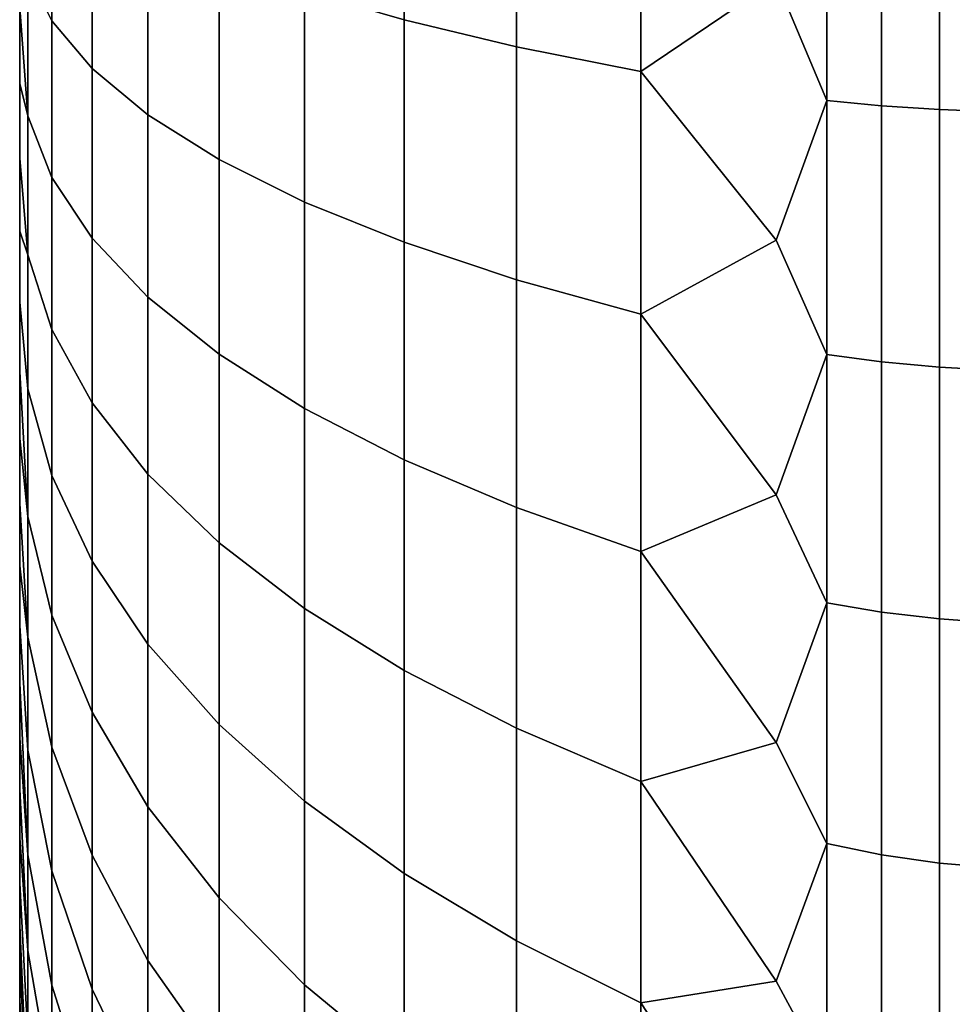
# Model space of a CAD drawing. Header units: metres. Extents: x -22 to 244, y -22 to 22.
# Tile 30 of 154: x -22.5 to -21.514, y -1.643 to -0.602. Entities that reach past the tile are written whole.
import ezdxf

# ---------------------------------------------------------------- set-up
doc = ezdxf.new("R2010")
doc.units = ezdxf.units.M
doc.layers.add('solid_10_151_023_XXX', color=7, linetype='CONTINUOUS')

msp = doc.modelspace()

# ---------------------------------------------------------------- linework, layer by layer
at = {"layer": 'solid_10_151_023_XXX'}
for points in [[(-22.5, -1.797996, 170.085037), (-22.5, 1.8, 170), (-22.5, 1.797996, 169.914963), (-22.5, -1.8, 170)], [(-22.5, -1.791947, 170.170044), (-22.5, 1.797996, 170.085037), (-22.5, 1.8, 170), (-22.5, -1.797996, 170.085037)], [(-22.5, 1.791947, 169.829956), (-22.5, -1.797996, 169.914963), (-22.5, -1.8, 170), (-22.5, 1.797996, 169.914963)], [(-22.5, -1.781851, 170.254974), (-22.5, 1.791947, 170.170044), (-22.5, 1.797996, 170.085037), (-22.5, -1.791947, 170.170044)], [(-22.5, 1.781851, 169.745026), (-22.5, -1.791947, 169.829956), (-22.5, -1.797996, 169.914963), (-22.5, 1.791947, 169.829956)], [(-22.5, -1.767702, 170.339447), (-22.5, 1.781851, 170.254974), (-22.5, 1.791947, 170.170044), (-22.5, -1.781851, 170.254974)], [(-22.5, 1.767702, 169.660553), (-22.5, -1.781851, 169.745026), (-22.5, -1.791947, 169.829956), (-22.5, 1.781851, 169.745026)], [(-22.5, -1.749537, 170.423218), (-22.5, 1.767702, 170.339447), (-22.5, 1.781851, 170.254974), (-22.5, -1.767702, 170.339447)], [(-22.5, 1.749537, 169.576782), (-22.5, -1.767702, 169.660553), (-22.5, -1.781851, 169.745026), (-22.5, 1.767702, 169.660553)], [(-22.5, -1.72738, 170.506119), (-22.5, 1.749537, 170.423218), (-22.5, 1.767702, 170.339447), (-22.5, -1.749537, 170.423218)], [(-22.5, 1.72738, 169.493881), (-22.5, -1.749537, 169.576782), (-22.5, -1.767702, 169.660553), (-22.5, 1.749537, 169.576782)], [(-22.5, -1.701324, 170.587784), (-22.5, 1.72738, 170.506119), (-22.5, 1.749537, 170.423218), (-22.5, -1.72738, 170.506119)], [(-22.5, 1.701324, 169.412216), (-22.5, -1.72738, 169.493881), (-22.5, -1.749537, 169.576782), (-22.5, 1.72738, 169.493881)], [(-22.5, -1.671421, 170.668091), (-22.5, 1.701324, 170.587784), (-22.5, 1.72738, 170.506119), (-22.5, -1.701324, 170.587784)], [(-22.5, 1.671421, 169.331909), (-22.5, -1.701324, 169.412216), (-22.5, -1.72738, 169.493881), (-22.5, 1.701324, 169.412216)], [(-22.5, -1.637732, 170.746887), (-22.5, 1.671421, 170.668091), (-22.5, 1.701324, 170.587784), (-22.5, -1.671421, 170.668091)], [(-22.5, 1.637732, 169.253113), (-22.5, -1.671421, 169.331909), (-22.5, -1.701324, 169.412216), (-22.5, 1.671421, 169.331909)], [(-22.5, -1.600342, 170.823959), (-22.5, 1.637732, 170.746887), (-22.5, 1.671421, 170.668091), (-22.5, -1.637732, 170.746887)], [(-22.5, 1.600342, 169.176041), (-22.5, -1.637732, 169.253113), (-22.5, -1.671421, 169.331909), (-22.5, 1.637732, 169.253113)], [(-22.5, -1.559306, 170.8992), (-22.5, 1.600342, 170.823959), (-22.5, 1.637732, 170.746887), (-22.5, -1.600342, 170.823959)], [(-22.5, 1.559306, 169.1008), (-22.5, -1.600342, 169.176041), (-22.5, -1.637732, 169.253113), (-22.5, 1.600342, 169.176041)], [(-22.5, -1.514719, 170.972427), (-22.5, 1.559306, 170.8992), (-22.5, 1.600342, 170.823959), (-22.5, -1.559306, 170.8992)], [(-22.5, 1.514719, 169.027573), (-22.5, -1.559306, 169.1008), (-22.5, -1.600342, 169.176041), (-22.5, 1.559306, 169.1008)], [(-22.5, -1.466713, 171.043427), (-22.5, 1.514719, 170.972427), (-22.5, 1.559306, 170.8992), (-22.5, -1.514719, 170.972427)], [(-22.5, 1.466713, 168.956573), (-22.5, -1.514719, 169.027573), (-22.5, -1.559306, 169.1008), (-22.5, 1.514719, 169.027573)], [(-22.5, -1.415362, 171.112091), (-22.5, 1.466713, 171.043427), (-22.5, 1.514719, 170.972427), (-22.5, -1.466713, 171.043427)], [(-22.5, 1.415362, 168.887909), (-22.5, -1.466713, 168.956573), (-22.5, -1.514719, 169.027573), (-22.5, 1.466713, 168.956573)], [(-22.5, -1.360821, 171.178207), (-22.5, 1.415362, 171.112091), (-22.5, 1.466713, 171.043427), (-22.5, -1.415362, 171.112091)], [(-22.5, 1.360821, 168.821793), (-22.5, -1.415362, 168.887909), (-22.5, -1.466713, 168.956573), (-22.5, 1.415362, 168.887909)], [(-22.5, -1.360821, 171.178207), (-22.5, 1.360821, 171.178207), (-22.5, 1.415362, 171.112091)], [(-22.5, 1.360821, 168.821793), (-22.5, -1.360821, 168.821793), (-22.5, -1.415362, 168.887909)], [(-22.5, 1.360821, 168.821793), (-22.5, 1.303204, 168.758362), (-22.5, -1.360821, 168.821793)], [(-22.5, -1.303204, 171.241638), (-22.5, 1.303204, 171.241638), (-22.5, 1.360821, 171.178207)], [(-22.5, -1.360821, 171.178207), (-22.5, -1.303204, 171.241638), (-22.5, 1.360821, 171.178207)], [(-22.5, 1.303204, 168.758362), (-22.5, -1.303204, 168.758362), (-22.5, -1.360821, 168.821793)], [(-22.5, 1.303204, 168.758362), (-22.5, 1.242605, 168.697723), (-22.5, -1.303204, 168.758362)], [(-22.5, -1.242605, 171.302277), (-22.5, 1.242605, 171.302277), (-22.5, 1.303204, 171.241638)], [(-22.5, -1.303204, 171.241638), (-22.5, -1.242605, 171.302277), (-22.5, 1.303204, 171.241638)], [(-22.5, 1.242605, 168.697723), (-22.5, -1.242605, 168.697723), (-22.5, -1.303204, 168.758362)], [(-22.5, 1.242605, 168.697723), (-22.5, 1.179213, 168.64006), (-22.5, -1.242605, 168.697723)], [(-22.5, -1.179213, 171.35994), (-22.5, 1.179213, 171.35994), (-22.5, 1.242605, 171.302277)], [(-22.5, -1.242605, 171.302277), (-22.5, -1.179213, 171.35994), (-22.5, 1.242605, 171.302277)], [(-22.5, 1.179213, 168.64006), (-22.5, -1.179213, 168.64006), (-22.5, -1.242605, 168.697723)], [(-22.5, 1.179213, 168.64006), (-22.5, 1.113141, 168.585464), (-22.5, -1.179213, 168.64006)], [(-22.5, -1.113141, 171.414536), (-22.5, 1.113141, 171.414536), (-22.5, 1.179213, 171.35994)], [(-22.5, -1.179213, 171.35994), (-22.5, -1.113141, 171.414536), (-22.5, 1.179213, 171.35994)], [(-22.5, 1.113141, 168.585464), (-22.5, -1.113141, 168.585464), (-22.5, -1.179213, 168.64006)], [(-22.5, 1.113141, 168.585464), (-22.5, 1.044523, 168.534058), (-22.5, -1.113141, 168.585464)], [(-22.5, -1.044523, 171.465942), (-22.5, 1.044523, 171.465942), (-22.5, 1.113141, 171.414536)], [(-22.5, -1.113141, 171.414536), (-22.5, -1.044523, 171.465942), (-22.5, 1.113141, 171.414536)], [(-22.5, 1.044523, 168.534058), (-22.5, -1.044523, 168.534058), (-22.5, -1.113141, 168.585464)], [(-22.5, 1.044523, 168.534058), (-22.5, 0.973569, 168.486008), (-22.5, -1.044523, 168.534058)], [(-22.5, -0.973569, 171.513992), (-22.5, 0.973569, 171.513992), (-22.5, 1.044523, 171.465942)], [(-22.5, -1.044523, 171.465942), (-22.5, -0.973569, 171.513992), (-22.5, 1.044523, 171.465942)], [(-22.5, 0.973569, 168.486008), (-22.5, -0.973569, 168.486008), (-22.5, -1.044523, 168.534058)], [(-22.5, 0.973569, 168.486008), (-22.5, 0.900386, 168.441376), (-22.5, -0.973569, 168.486008)], [(-22.5, -0.900386, 171.558624), (-22.5, 0.900386, 171.558624), (-22.5, 0.973569, 171.513992)], [(-22.5, -0.973569, 171.513992), (-22.5, -0.900386, 171.558624), (-22.5, 0.973569, 171.513992)], [(-22.5, 0.900386, 168.441376), (-22.5, -0.900386, 168.441376), (-22.5, -0.973569, 168.486008)], [(-22.5, 0.900386, 168.441376), (-22.5, 0.825161, 168.400284), (-22.5, -0.900386, 168.441376)], [(-22.5, -0.825161, 171.599716), (-22.5, 0.825161, 171.599716), (-22.5, 0.900386, 171.558624)], [(-22.5, -0.900386, 171.558624), (-22.5, -0.825161, 171.599716), (-22.5, 0.900386, 171.558624)], [(-22.5, 0.825161, 168.400284), (-22.5, -0.825161, 168.400284), (-22.5, -0.900386, 168.441376)], [(-22.5, 0.825161, 168.400284), (-22.5, 0.74809, 168.362823), (-22.5, -0.825161, 168.400284)], [(-22.5, -0.74809, 171.637177), (-22.5, 0.74809, 171.637177), (-22.5, 0.825161, 171.599716)], [(-22.5, -0.825161, 171.599716), (-22.5, -0.74809, 171.637177), (-22.5, 0.825161, 171.599716)], [(-22.5, 0.74809, 168.362823), (-22.5, -0.74809, 168.362823), (-22.5, -0.825161, 168.400284)], [(-22.5, 0.74809, 168.362823), (-22.5, 0.669286, 168.329056), (-22.5, -0.74809, 168.362823)], [(-22.5, -0.669286, 171.670944), (-22.5, 0.669286, 171.670944), (-22.5, 0.74809, 171.637177)], [(-22.5, -0.74809, 171.637177), (-22.5, -0.669286, 171.670944), (-22.5, 0.74809, 171.637177)], [(-22.5, 0.669286, 168.329056), (-22.5, -0.669286, 168.329056), (-22.5, -0.74809, 168.362823)], [(-22.5, 0.669286, 168.329056), (-22.5, 0.588988, 168.299088), (-22.5, -0.669286, 168.329056)], [(-22.5, -0.669286, 171.670944), (-22.5, -0.588988, 171.700912), (-22.5, 0.669286, 171.670944)], [(-22.5, 0.588988, 168.299088), (-22.5, -0.588988, 168.299088), (-22.5, -0.669286, 168.329056)], [(-22.093472, -0.601808, 172.947845), (-22.093472, -0.362653, 172.986725), (-22.198641, -0.344223, 172.83493), (-22.198641, -0.571224, 172.798035)], [(-22.093472, -0.362653, 167.013275), (-22.093472, -0.601808, 167.052155), (-22.198641, -0.571224, 167.201965), (-22.198641, -0.344223, 167.16507)], [(-21.974585, -0.630311, 173.087463), (-21.974585, -0.379829, 173.128174), (-22.093472, -0.362653, 172.986725), (-22.093472, -0.601808, 172.947845)], [(-21.974585, -0.379829, 166.871826), (-21.974585, -0.630311, 166.912537), (-22.093472, -0.601808, 167.052155), (-22.093472, -0.362653, 167.013275)], [(-21.974585, -0.379829, 173.128174), (-21.974585, -0.630311, 173.087463), (-21.842999, -0.656486, 173.215683), (-21.842999, -0.395603, 173.258087)], [(-21.974585, -0.630311, 166.912537), (-21.974585, -0.379829, 166.871826), (-21.842999, -0.395603, 166.741913), (-21.842999, -0.656486, 166.784317)], [(-22.465942, -0.603042, 172.08194), (-22.465942, -0.43356, 172.123718), (-22.491545, -0.396794, 171.943634), (-22.491545, -0.551904, 171.905396)], [(-22.465942, -0.43356, 167.876282), (-22.465942, -0.603042, 167.91806), (-22.491545, -0.551904, 168.094604), (-22.491545, -0.396794, 168.056366)], [(-21.842999, -0.395603, 173.258087), (-21.842999, -0.656486, 173.215683), (-21.700001, -0.559623, 173.353622)], [(-21.842999, -0.656486, 166.784317), (-21.842999, -0.395603, 166.741913), (-21.700001, -0.55962, 166.646378)], [(-21.646349, -0.414056, 173.410049), (-21.700001, -0.559623, 173.353622), (-21.646349, -0.687108, 173.365677)], [(-21.646349, -0.687108, 166.634323), (-21.700001, -0.55962, 166.646378), (-21.646349, -0.414056, 166.589951)], [(-21.646349, -0.414056, 173.410049), (-21.646349, -0.687108, 173.365677), (-21.588409, -0.692718, 173.393158), (-21.588409, -0.417436, 173.437897)], [(-21.646349, -0.687108, 166.634323), (-21.646349, -0.414056, 166.589951), (-21.588409, -0.417436, 166.562103), (-21.588409, -0.692718, 166.606842)], [(-21.588409, -0.417436, 173.437897), (-21.588409, -0.692718, 173.393158), (-21.527346, -0.696792, 173.413116), (-21.527346, -0.419891, 173.458115)], [(-21.588409, -0.692718, 166.606842), (-21.588409, -0.417436, 166.562103), (-21.527346, -0.419891, 166.541885), (-21.527346, -0.696792, 166.586884)], [(-21.527346, -0.419891, 173.458115), (-21.527346, -0.696792, 173.413116), (-21.464172, -0.699263, 173.425217), (-21.464172, -0.42138, 173.470383)], [(-21.527346, -0.696792, 166.586884), (-21.527346, -0.419891, 166.541885), (-21.464172, -0.42138, 166.529617), (-21.464172, -0.699263, 166.574783)], [(-22.423414, -0.653299, 172.255447), (-22.423414, -0.469692, 172.300705), (-22.465942, -0.43356, 172.123718), (-22.465942, -0.603042, 172.08194)], [(-22.423414, -0.469692, 167.699295), (-22.423414, -0.653299, 167.744553), (-22.465942, -0.603042, 167.91806), (-22.465942, -0.43356, 167.876282)], [(-22.364326, -0.702243, 172.424423), (-22.364326, -0.50488, 172.473068), (-22.423414, -0.469692, 172.300705), (-22.423414, -0.653299, 172.255447)], [(-22.364326, -0.50488, 167.526932), (-22.364326, -0.702243, 167.575577), (-22.423414, -0.653299, 167.744553), (-22.423414, -0.469692, 167.699295)], [(-22.491545, -0.551904, 168.094604), (-22.491545, -0.703435, 168.145187), (-22.5, -0.588988, 168.299088), (-22.5, -0.507364, 168.27298)], [(-22.491545, -0.703435, 171.854813), (-22.491545, -0.551904, 171.905396), (-22.5, -0.507364, 171.72702), (-22.5, -0.588988, 171.700912)], [(-22.289186, -0.749452, 172.587402), (-22.289186, -0.538822, 172.639328), (-22.364326, -0.50488, 172.473068), (-22.364326, -0.702243, 172.424423)], [(-22.289186, -0.538822, 167.360672), (-22.289186, -0.749452, 167.412598), (-22.364326, -0.702243, 167.575577), (-22.364326, -0.50488, 167.526932)], [(-22.198641, -0.794521, 172.742996), (-22.198641, -0.571224, 172.798035), (-22.289186, -0.538822, 172.639328), (-22.289186, -0.749452, 172.587402)], [(-22.198641, -0.571224, 167.201965), (-22.198641, -0.794521, 167.257004), (-22.289186, -0.749452, 167.412598), (-22.289186, -0.538822, 167.360672)], [(-22.465942, -0.768613, 172.026672), (-22.465942, -0.603042, 172.08194), (-22.491545, -0.551904, 171.905396), (-22.491545, -0.703435, 171.854813)], [(-22.465942, -0.603042, 167.91806), (-22.465942, -0.768613, 167.973328), (-22.491545, -0.703435, 168.145187), (-22.491545, -0.551904, 168.094604)], [(-21.646349, -0.687108, 166.634323), (-21.700001, -0.83465, 166.704041), (-21.842999, -0.656486, 166.784317), (-21.700001, -0.55962, 166.646378)], [(-21.646349, -0.687108, 173.365677), (-21.700001, -0.559623, 173.353622), (-21.842999, -0.656486, 173.215683), (-21.700001, -0.834652, 173.295959)], [(-22.093472, -0.83706, 172.889862), (-22.093472, -0.601808, 172.947845), (-22.198641, -0.571224, 172.798035), (-22.198641, -0.794521, 172.742996)], [(-22.093472, -0.601808, 167.052155), (-22.093472, -0.83706, 167.110138), (-22.198641, -0.794521, 167.257004), (-22.198641, -0.571224, 167.201965)], [(-22.491545, -0.703435, 168.145187), (-22.5, -0.669286, 168.329056), (-22.5, -0.588988, 168.299088)], [(-22.491545, -0.703435, 171.854813), (-22.5, -0.588988, 171.700912), (-22.5, -0.669286, 171.670944)], [(-22.423414, -0.832668, 172.195572), (-22.423414, -0.653299, 172.255447), (-22.465942, -0.603042, 172.08194), (-22.465942, -0.768613, 172.026672)], [(-22.423414, -0.653299, 167.744553), (-22.423414, -0.832668, 167.804428), (-22.465942, -0.768613, 167.973328), (-22.465942, -0.603042, 167.91806)], [(-21.974585, -0.876705, 173.026733), (-21.974585, -0.630311, 173.087463), (-22.093472, -0.601808, 172.947845), (-22.093472, -0.83706, 172.889862)], [(-21.974585, -0.630311, 166.912537), (-21.974585, -0.876705, 166.973267), (-22.093472, -0.83706, 167.110138), (-22.093472, -0.601808, 167.052155)], [(-21.974585, -0.630311, 173.087463), (-21.974585, -0.876705, 173.026733), (-21.842999, -0.913112, 173.152435), (-21.842999, -0.656486, 173.215683)], [(-21.974585, -0.876705, 166.973267), (-21.974585, -0.630311, 166.912537), (-21.842999, -0.656486, 166.784317), (-21.842999, -0.913112, 166.847565)], [(-22.364326, -0.89505, 172.360062), (-22.364326, -0.702243, 172.424423), (-22.423414, -0.653299, 172.255447), (-22.423414, -0.832668, 172.195572)], [(-22.364326, -0.702243, 167.575577), (-22.364326, -0.89505, 167.639938), (-22.423414, -0.832668, 167.804428), (-22.423414, -0.653299, 167.744553)], [(-21.842999, -0.656486, 173.215683), (-21.842999, -0.913112, 173.152435), (-21.700001, -0.834652, 173.295959)], [(-21.842999, -0.913112, 166.847565), (-21.842999, -0.656486, 166.784317), (-21.700001, -0.83465, 166.704041)], [(-22.491545, -0.703435, 168.145187), (-22.491545, -0.850404, 168.207809), (-22.5, -0.74809, 168.362823), (-22.5, -0.669286, 168.329056)], [(-22.491545, -0.850404, 171.792191), (-22.491545, -0.703435, 171.854813), (-22.5, -0.669286, 171.670944), (-22.5, -0.74809, 171.637177)], [(-21.646349, -0.687108, 173.365677), (-21.700001, -0.834652, 173.295959), (-21.646349, -0.955705, 173.299469)], [(-21.646349, -0.955705, 166.700531), (-21.700001, -0.83465, 166.704041), (-21.646349, -0.687108, 166.634323)], [(-21.646349, -0.687108, 173.365677), (-21.646349, -0.955705, 173.299469), (-21.588409, -0.963507, 173.326416), (-21.588409, -0.692718, 173.393158)], [(-21.646349, -0.955705, 166.700531), (-21.646349, -0.687108, 166.634323), (-21.588409, -0.692718, 166.606842), (-21.588409, -0.963507, 166.673584)], [(-21.588409, -0.692718, 173.393158), (-21.588409, -0.963507, 173.326416), (-21.527346, -0.969174, 173.345978), (-21.527346, -0.696792, 173.413116)], [(-21.588409, -0.963507, 166.673584), (-21.588409, -0.692718, 166.606842), (-21.527346, -0.696792, 166.586884), (-21.527346, -0.969174, 166.654022)], [(-21.527346, -0.696792, 173.413116), (-21.527346, -0.969174, 173.345978), (-21.464172, -0.972611, 173.357834), (-21.464172, -0.699263, 173.425217)], [(-21.527346, -0.969174, 166.654022), (-21.527346, -0.696792, 166.586884), (-21.464172, -0.699263, 166.574783), (-21.464172, -0.972611, 166.642166)], [(-22.465942, -0.929199, 171.958252), (-22.465942, -0.768613, 172.026672), (-22.491545, -0.703435, 171.854813), (-22.491545, -0.850404, 171.792191)], [(-22.465942, -0.768613, 167.973328), (-22.465942, -0.929199, 168.041748), (-22.491545, -0.850404, 168.207809), (-22.491545, -0.703435, 168.145187)], [(-22.289186, -0.955222, 172.518707), (-22.289186, -0.749452, 172.587402), (-22.364326, -0.702243, 172.424423), (-22.364326, -0.89505, 172.360062)], [(-22.289186, -0.749452, 167.412598), (-22.289186, -0.955222, 167.481293), (-22.364326, -0.89505, 167.639938), (-22.364326, -0.702243, 167.575577)], [(-22.491545, -0.850404, 168.207809), (-22.5, -0.825161, 168.400284), (-22.5, -0.74809, 168.362823)], [(-22.491545, -0.850404, 171.792191), (-22.5, -0.74809, 171.637177), (-22.5, -0.825161, 171.599716)], [(-22.198641, -1.012664, 172.670181), (-22.198641, -0.794521, 172.742996), (-22.289186, -0.749452, 172.587402), (-22.289186, -0.955222, 172.518707)], [(-22.198641, -0.794521, 167.257004), (-22.198641, -1.012664, 167.329819), (-22.289186, -0.955222, 167.481293), (-22.289186, -0.749452, 167.412598)], [(-22.423414, -1.006638, 172.121445), (-22.423414, -0.832668, 172.195572), (-22.465942, -0.768613, 172.026672), (-22.465942, -0.929199, 171.958252)], [(-22.423414, -0.832668, 167.804428), (-22.423414, -1.006638, 167.878555), (-22.465942, -0.929199, 168.041748), (-22.465942, -0.768613, 167.973328)], [(-22.093472, -1.066884, 172.813141), (-22.093472, -0.83706, 172.889862), (-22.198641, -0.794521, 172.742996), (-22.198641, -1.012664, 172.670181)], [(-22.093472, -0.83706, 167.110138), (-22.093472, -1.066884, 167.186859), (-22.198641, -1.012664, 167.329819), (-22.198641, -0.794521, 167.257004)], [(-22.491545, -0.850404, 168.207809), (-22.491545, -0.991858, 168.282059), (-22.5, -0.900386, 168.441376), (-22.5, -0.825161, 168.400284)], [(-22.491545, -0.850404, 171.792191), (-22.5, -0.825161, 171.599716), (-22.5, -0.900386, 171.558624), (-22.491545, -0.991858, 171.717941)], [(-22.364326, -1.082054, 172.28038), (-22.364326, -0.89505, 172.360062), (-22.423414, -0.832668, 172.195572), (-22.423414, -1.006638, 172.121445)], [(-22.364326, -0.89505, 167.639938), (-22.364326, -1.082054, 167.71962), (-22.423414, -1.006638, 167.878555), (-22.423414, -0.832668, 167.804428)], [(-21.974585, -1.117413, 172.946381), (-21.974585, -0.876705, 173.026733), (-22.093472, -0.83706, 172.889862), (-22.093472, -1.066884, 172.813141)], [(-21.974585, -0.876705, 166.973267), (-21.974585, -1.117413, 167.053619), (-22.093472, -1.066884, 167.186859), (-22.093472, -0.83706, 167.110138)], [(-21.646349, -0.955705, 166.700531), (-21.700001, -1.103977, 166.784225), (-21.842999, -0.913112, 166.847565), (-21.700001, -0.83465, 166.704041)], [(-21.646349, -0.955705, 173.299469), (-21.700001, -0.834652, 173.295959), (-21.842999, -0.913112, 173.152435), (-21.700001, -1.10398, 173.215775)], [(-22.465942, -1.08376, 171.877121), (-22.465942, -0.929199, 171.958252), (-22.491545, -0.850404, 171.792191), (-22.491545, -0.991858, 171.717941)], [(-22.465942, -0.929199, 168.041748), (-22.465942, -1.08376, 168.122879), (-22.491545, -0.991858, 168.282059), (-22.491545, -0.850404, 168.207809)], [(-21.974585, -0.876705, 173.026733), (-21.974585, -1.117413, 172.946381), (-21.842999, -1.163817, 173.068726), (-21.842999, -0.913112, 173.152435)], [(-21.974585, -1.117413, 167.053619), (-21.974585, -0.876705, 166.973267), (-21.842999, -0.913112, 166.847565), (-21.842999, -1.163817, 166.931274)], [(-22.289186, -1.154796, 172.433685), (-22.289186, -0.955222, 172.518707), (-22.364326, -0.89505, 172.360062), (-22.364326, -1.082054, 172.28038)], [(-22.289186, -0.955222, 167.481293), (-22.289186, -1.154796, 167.566315), (-22.364326, -1.082054, 167.71962), (-22.364326, -0.89505, 167.639938)], [(-22.491545, -0.991858, 168.282059), (-22.491545, -1.126879, 168.367432), (-22.5, -0.973569, 168.486008), (-22.5, -0.900386, 168.441376)], [(-22.491545, -1.126879, 171.632568), (-22.491545, -0.991858, 171.717941), (-22.5, -0.900386, 171.558624), (-22.5, -0.973569, 171.513992)], [(-21.842999, -0.913112, 173.152435), (-21.842999, -1.163817, 173.068726), (-21.700001, -1.10398, 173.215775)], [(-21.842999, -1.163817, 166.931274), (-21.842999, -0.913112, 166.847565), (-21.700001, -1.103977, 166.784225)], [(-22.423414, -1.174079, 172.033569), (-22.423414, -1.006638, 172.121445), (-22.465942, -0.929199, 171.958252), (-22.465942, -1.08376, 171.877121)], [(-22.423414, -1.006638, 167.878555), (-22.423414, -1.174079, 167.966431), (-22.465942, -1.08376, 168.122879), (-22.465942, -0.929199, 168.041748)], [(-22.198641, -1.22424, 172.580032), (-22.198641, -1.012664, 172.670181), (-22.289186, -0.955222, 172.518707), (-22.289186, -1.154796, 172.433685)], [(-22.198641, -1.012664, 167.329819), (-22.198641, -1.22424, 167.419968), (-22.289186, -1.154796, 167.566315), (-22.289186, -0.955222, 167.481293)], [(-21.646349, -0.955705, 173.299469), (-21.700001, -1.10398, 173.215775), (-21.646349, -1.218103, 173.211868)], [(-21.646349, -1.218103, 166.788132), (-21.700001, -1.103977, 166.784225), (-21.646349, -0.955705, 166.700531)], [(-21.646349, -0.955705, 173.299469), (-21.646349, -1.218103, 173.211868), (-21.588409, -1.228048, 173.238098), (-21.588409, -0.963507, 173.326416)], [(-21.646349, -1.218103, 166.788132), (-21.646349, -0.955705, 166.700531), (-21.588409, -0.963507, 166.673584), (-21.588409, -1.228048, 166.761902)], [(-21.588409, -0.963507, 173.326416), (-21.588409, -1.228048, 173.238098), (-21.527346, -1.23527, 173.257141), (-21.527346, -0.969174, 173.345978)], [(-21.588409, -1.228048, 166.761902), (-21.588409, -0.963507, 166.673584), (-21.527346, -0.969174, 166.654022), (-21.527346, -1.23527, 166.742859)], [(-22.491545, -1.126879, 168.367432), (-22.5, -1.044523, 168.534058), (-22.5, -0.973569, 168.486008)], [(-22.491545, -1.126879, 171.632568), (-22.5, -0.973569, 171.513992), (-22.5, -1.044523, 171.465942)], [(-21.527346, -0.969174, 173.345978), (-21.527346, -1.23527, 173.257141), (-21.464172, -1.239651, 173.268692), (-21.464172, -0.972611, 173.357834)], [(-21.527346, -1.23527, 166.742859), (-21.527346, -0.969174, 166.654022), (-21.464172, -0.972611, 166.642166), (-21.464172, -1.239651, 166.731308)], [(-22.465942, -1.231291, 171.783829), (-22.465942, -1.08376, 171.877121), (-22.491545, -0.991858, 171.717941), (-22.491545, -1.126879, 171.632568)], [(-22.465942, -1.08376, 168.122879), (-22.465942, -1.231291, 168.216171), (-22.491545, -1.126879, 168.367432), (-22.491545, -0.991858, 168.282059)], [(-22.364326, -1.262039, 172.185913), (-22.364326, -1.082054, 172.28038), (-22.423414, -1.006638, 172.121445), (-22.423414, -1.174079, 172.033569)], [(-22.364326, -1.082054, 167.71962), (-22.364326, -1.262039, 167.814087), (-22.423414, -1.174079, 167.966431), (-22.423414, -1.006638, 167.878555)], [(-22.093472, -1.289788, 172.71817), (-22.093472, -1.066884, 172.813141), (-22.198641, -1.012664, 172.670181), (-22.198641, -1.22424, 172.580032)], [(-22.093472, -1.066884, 167.186859), (-22.093472, -1.289788, 167.28183), (-22.198641, -1.22424, 167.419968), (-22.198641, -1.012664, 167.329819)], [(-22.491545, -1.126879, 168.367432), (-22.491545, -1.254592, 168.463409), (-22.5, -1.113141, 168.585464), (-22.5, -1.044523, 168.534058)], [(-22.491545, -1.254592, 171.536591), (-22.491545, -1.126879, 171.632568), (-22.5, -1.044523, 171.465942), (-22.5, -1.113141, 171.414536)], [(-21.974585, -1.350874, 172.846909), (-21.974585, -1.117413, 172.946381), (-22.093472, -1.066884, 172.813141), (-22.093472, -1.289788, 172.71817)], [(-21.974585, -1.117413, 167.053619), (-21.974585, -1.350874, 167.153091), (-22.093472, -1.289788, 167.28183), (-22.093472, -1.066884, 167.186859)], [(-22.289186, -1.346882, 172.33287), (-22.289186, -1.154796, 172.433685), (-22.364326, -1.082054, 172.28038), (-22.364326, -1.262039, 172.185913)], [(-22.289186, -1.154796, 167.566315), (-22.289186, -1.346882, 167.66713), (-22.364326, -1.262039, 167.814087), (-22.364326, -1.082054, 167.71962)], [(-22.423414, -1.333906, 171.932495), (-22.423414, -1.174079, 172.033569), (-22.465942, -1.08376, 171.877121), (-22.465942, -1.231291, 171.783829)], [(-22.423414, -1.174079, 167.966431), (-22.423414, -1.333906, 168.067505), (-22.465942, -1.231291, 168.216171), (-22.465942, -1.08376, 168.122879)], [(-22.491545, -1.254592, 168.463409), (-22.5, -1.179213, 168.64006), (-22.5, -1.113141, 168.585464)], [(-22.491545, -1.254592, 171.536591), (-22.5, -1.113141, 171.414536), (-22.5, -1.179213, 171.35994)], [(-21.646349, -1.218103, 166.788132), (-21.700001, -1.365764, 166.886368), (-21.842999, -1.163817, 166.931274), (-21.700001, -1.103977, 166.784225)], [(-21.646349, -1.218103, 173.211868), (-21.700001, -1.10398, 173.215775), (-21.842999, -1.163817, 173.068726), (-21.700001, -1.365766, 173.113632)], [(-21.974585, -1.117413, 172.946381), (-21.974585, -1.350874, 172.846909), (-21.842999, -1.406973, 172.965134), (-21.842999, -1.163817, 173.068726)], [(-21.974585, -1.350874, 167.153091), (-21.974585, -1.117413, 167.053619), (-21.842999, -1.163817, 166.931274), (-21.842999, -1.406973, 167.034866)], [(-22.465942, -1.370838, 171.67897), (-22.465942, -1.231291, 171.783829), (-22.491545, -1.126879, 171.632568), (-22.491545, -1.254592, 171.536591)], [(-22.465942, -1.231291, 168.216171), (-22.465942, -1.370838, 168.32103), (-22.491545, -1.254592, 168.463409), (-22.491545, -1.126879, 168.367432)], [(-22.198641, -1.427877, 172.47316), (-22.198641, -1.22424, 172.580032), (-22.289186, -1.154796, 172.433685), (-22.289186, -1.346882, 172.33287)], [(-22.198641, -1.22424, 167.419968), (-22.198641, -1.427877, 167.52684), (-22.289186, -1.346882, 167.66713), (-22.289186, -1.154796, 167.566315)], [(-21.842999, -1.163817, 173.068726), (-21.842999, -1.406973, 172.965134), (-21.700001, -1.365766, 173.113632)], [(-21.842999, -1.406973, 167.034866), (-21.842999, -1.163817, 166.931274), (-21.700001, -1.365764, 166.886368)], [(-22.364326, -1.43384, 172.077271), (-22.364326, -1.262039, 172.185913), (-22.423414, -1.174079, 172.033569), (-22.423414, -1.333906, 171.932495)], [(-22.364326, -1.262039, 167.814087), (-22.364326, -1.43384, 167.922729), (-22.423414, -1.333906, 168.067505), (-22.423414, -1.174079, 167.966431)], [(-22.491545, -1.254592, 168.463409), (-22.491545, -1.374168, 168.569336), (-22.5, -1.242605, 168.697723), (-22.5, -1.179213, 168.64006)], [(-22.491545, -1.374168, 171.430664), (-22.491545, -1.254592, 171.536591), (-22.5, -1.179213, 171.35994), (-22.5, -1.242605, 171.302277)], [(-22.093472, -1.504327, 172.605576), (-22.093472, -1.289788, 172.71817), (-22.198641, -1.22424, 172.580032), (-22.198641, -1.427877, 172.47316)], [(-22.093472, -1.289788, 167.28183), (-22.093472, -1.504327, 167.394424), (-22.198641, -1.427877, 167.52684), (-22.198641, -1.22424, 167.419968)], [(-21.646349, -1.218103, 173.211868), (-21.700001, -1.365766, 173.113632), (-21.646349, -1.472602, 173.103439)], [(-21.646349, -1.472602, 166.896561), (-21.700001, -1.365764, 166.886368), (-21.646349, -1.218103, 166.788132)], [(-21.646349, -1.218103, 173.211868), (-21.646349, -1.472602, 173.103439), (-21.588409, -1.484624, 173.128784), (-21.588409, -1.228048, 173.238098)], [(-21.646349, -1.472602, 166.896561), (-21.646349, -1.218103, 166.788132), (-21.588409, -1.228048, 166.761902), (-21.588409, -1.484624, 166.871216)], [(-21.588409, -1.228048, 173.238098), (-21.588409, -1.484624, 173.128784), (-21.527346, -1.493355, 173.147186), (-21.527346, -1.23527, 173.257141)], [(-21.588409, -1.484624, 166.871216), (-21.588409, -1.228048, 166.761902), (-21.527346, -1.23527, 166.742859), (-21.527346, -1.493355, 166.852814)], [(-22.423414, -1.485082, 171.818893), (-22.423414, -1.333906, 171.932495), (-22.465942, -1.231291, 171.783829), (-22.465942, -1.370838, 171.67897)], [(-22.423414, -1.333906, 168.067505), (-22.423414, -1.485082, 168.181107), (-22.465942, -1.370838, 168.32103), (-22.465942, -1.231291, 168.216171)], [(-21.527346, -1.23527, 173.257141), (-21.527346, -1.493355, 173.147186), (-21.464172, -1.498651, 173.15834), (-21.464172, -1.239651, 173.268692)], [(-21.527346, -1.493355, 166.852814), (-21.527346, -1.23527, 166.742859), (-21.464172, -1.239651, 166.731308), (-21.464172, -1.498651, 166.84166)], [(-22.491545, -1.484833, 168.684555), (-22.5, -1.303204, 168.758362), (-22.5, -1.242605, 168.697723), (-22.491545, -1.374168, 168.569336)], [(-22.491545, -1.484833, 171.315445), (-22.491545, -1.374168, 171.430664), (-22.5, -1.242605, 171.302277), (-22.5, -1.303204, 171.241638)], [(-22.465942, -1.501493, 171.563217), (-22.465942, -1.370838, 171.67897), (-22.491545, -1.254592, 171.536591), (-22.491545, -1.374168, 171.430664)], [(-22.465942, -1.370838, 168.32103), (-22.465942, -1.501493, 168.436783), (-22.491545, -1.374168, 168.569336), (-22.491545, -1.254592, 168.463409)], [(-22.289186, -1.530232, 172.216919), (-22.289186, -1.346882, 172.33287), (-22.364326, -1.262039, 172.185913), (-22.364326, -1.43384, 172.077271)], [(-22.289186, -1.346882, 167.66713), (-22.289186, -1.530232, 167.783081), (-22.364326, -1.43384, 167.922729), (-22.364326, -1.262039, 167.814087)], [(-21.974585, -1.575574, 172.728973), (-21.974585, -1.350874, 172.846909), (-22.093472, -1.289788, 172.71817), (-22.093472, -1.504327, 172.605576)], [(-21.974585, -1.350874, 167.153091), (-21.974585, -1.575574, 167.271027), (-22.093472, -1.504327, 167.394424), (-22.093472, -1.289788, 167.28183)], [(-22.491545, -1.484833, 168.684555), (-22.5, -1.360821, 168.821793), (-22.5, -1.303204, 168.758362)], [(-22.491545, -1.484833, 171.315445), (-22.5, -1.303204, 171.241638), (-22.5, -1.360821, 171.178207)], [(-22.364326, -1.596342, 171.95517), (-22.364326, -1.43384, 172.077271), (-22.423414, -1.333906, 171.932495), (-22.423414, -1.485082, 171.818893)], [(-22.364326, -1.43384, 167.922729), (-22.364326, -1.596342, 168.04483), (-22.423414, -1.485082, 168.181107), (-22.423414, -1.333906, 168.067505)], [(-22.198641, -1.622253, 172.350235), (-22.198641, -1.427877, 172.47316), (-22.289186, -1.346882, 172.33287), (-22.289186, -1.530232, 172.216919)], [(-22.198641, -1.427877, 167.52684), (-22.198641, -1.622253, 167.649765), (-22.289186, -1.530232, 167.783081), (-22.289186, -1.346882, 167.66713)], [(-21.974585, -1.350874, 172.846909), (-21.974585, -1.575574, 172.728973), (-21.842999, -1.641005, 172.8423), (-21.842999, -1.406973, 172.965134)], [(-21.974585, -1.575574, 167.271027), (-21.974585, -1.350874, 167.153091), (-21.842999, -1.406973, 167.034866), (-21.842999, -1.641005, 167.1577)], [(-22.491545, -1.484833, 168.684555), (-22.491545, -1.585867, 168.808304), (-22.5, -1.415362, 168.887909), (-22.5, -1.360821, 168.821793)], [(-22.491545, -1.585867, 171.191696), (-22.491545, -1.484833, 171.315445), (-22.5, -1.360821, 171.178207), (-22.5, -1.415362, 171.112091)], [(-22.423414, -1.626627, 171.693497), (-22.423414, -1.485082, 171.818893), (-22.465942, -1.370838, 171.67897), (-22.465942, -1.501493, 171.563217)], [(-22.423414, -1.485082, 168.181107), (-22.423414, -1.626627, 168.306503), (-22.465942, -1.501493, 168.436783), (-22.465942, -1.370838, 168.32103)], [(-21.646349, -1.472602, 166.896561), (-21.700001, -1.61822, 167.009796), (-21.842999, -1.406973, 167.034866), (-21.700001, -1.365764, 166.886368)], [(-21.646349, -1.472602, 173.103439), (-21.700001, -1.365766, 173.113632), (-21.842999, -1.406973, 172.965134), (-21.700001, -1.618223, 172.990204)], [(-22.465942, -1.622412, 171.437332), (-22.465942, -1.501493, 171.563217), (-22.491545, -1.374168, 171.430664), (-22.491545, -1.484833, 171.315445)], [(-22.465942, -1.501493, 168.436783), (-22.465942, -1.622412, 168.562668), (-22.491545, -1.484833, 168.684555), (-22.491545, -1.374168, 168.569336)], [(-22.491545, -1.585867, 168.808304), (-22.5, -1.466713, 168.956573), (-22.5, -1.415362, 168.887909)], [(-22.491545, -1.585867, 171.191696), (-22.5, -1.415362, 171.112091), (-22.5, -1.466713, 171.043427)], [(-21.842999, -1.406973, 172.965134), (-21.842999, -1.641005, 172.8423), (-21.700001, -1.618223, 172.990204)], [(-21.842999, -1.641005, 167.1577), (-21.842999, -1.406973, 167.034866), (-21.700001, -1.61822, 167.009796)], [(-22.289186, -1.703658, 172.086609), (-22.289186, -1.530232, 172.216919), (-22.364326, -1.43384, 172.077271), (-22.364326, -1.596342, 171.95517)], [(-22.289186, -1.530232, 167.783081), (-22.289186, -1.703658, 167.913391), (-22.364326, -1.596342, 168.04483), (-22.364326, -1.43384, 167.922729)], [(-22.093472, -1.70911, 172.476074), (-22.093472, -1.504327, 172.605576), (-22.198641, -1.427877, 172.47316), (-22.198641, -1.622253, 172.350235)], [(-22.093472, -1.504327, 167.394424), (-22.093472, -1.70911, 167.523926), (-22.198641, -1.622253, 167.649765), (-22.198641, -1.427877, 167.52684)], [(-22.491545, -1.585867, 168.808304), (-22.491545, -1.676617, 168.939774), (-22.5, -1.514719, 169.027573), (-22.5, -1.466713, 168.956573)], [(-22.491545, -1.676617, 171.060226), (-22.491545, -1.585867, 171.191696), (-22.5, -1.466713, 171.043427), (-22.5, -1.514719, 170.972427)], [(-21.646349, -1.472602, 173.103439), (-21.700001, -1.618223, 172.990204), (-21.646349, -1.71755, 172.974884)], [(-21.646349, -1.71755, 167.025116), (-21.700001, -1.61822, 167.009796), (-21.646349, -1.472602, 166.896561)], [(-21.646349, -1.472602, 173.103439), (-21.646349, -1.71755, 172.974884), (-21.588409, -1.731572, 172.999176), (-21.588409, -1.484624, 173.128784)], [(-21.646349, -1.71755, 167.025116), (-21.646349, -1.472602, 166.896561), (-21.588409, -1.484624, 166.871216), (-21.588409, -1.731572, 167.000824)], [(-22.465942, -1.732808, 171.302124), (-22.465942, -1.622412, 171.437332), (-22.491545, -1.484833, 171.315445), (-22.491545, -1.585867, 171.191696)], [(-22.465942, -1.622412, 168.562668), (-22.465942, -1.732808, 168.697876), (-22.491545, -1.585867, 168.808304), (-22.491545, -1.484833, 168.684555)], [(-22.364326, -1.74849, 171.820374), (-22.364326, -1.596342, 171.95517), (-22.423414, -1.485082, 171.818893), (-22.423414, -1.626627, 171.693497)], [(-22.364326, -1.596342, 168.04483), (-22.364326, -1.74849, 168.179626), (-22.423414, -1.626627, 168.306503), (-22.423414, -1.485082, 168.181107)], [(-21.588409, -1.484624, 173.128784), (-21.588409, -1.731572, 172.999176), (-21.527346, -1.741756, 173.016815), (-21.527346, -1.493355, 173.147186)], [(-21.588409, -1.731572, 167.000824), (-21.588409, -1.484624, 166.871216), (-21.527346, -1.493355, 166.852814), (-21.527346, -1.741756, 166.983185)], [(-21.527346, -1.493355, 173.147186), (-21.527346, -1.741756, 173.016815), (-21.464172, -1.747932, 173.027512), (-21.464172, -1.498651, 173.15834)], [(-21.527346, -1.741756, 166.983185), (-21.527346, -1.493355, 166.852814), (-21.464172, -1.498651, 166.84166), (-21.464172, -1.747932, 166.972488)], [(-22.423414, -1.757622, 171.557114), (-22.423414, -1.626627, 171.693497), (-22.465942, -1.501493, 171.563217), (-22.465942, -1.622412, 171.437332)], [(-22.423414, -1.626627, 168.306503), (-22.423414, -1.757622, 168.442886), (-22.465942, -1.622412, 168.562668), (-22.465942, -1.501493, 168.436783)], [(-21.974585, -1.790056, 172.593338), (-21.974585, -1.575574, 172.728973), (-22.093472, -1.504327, 172.605576), (-22.093472, -1.70911, 172.476074)], [(-21.974585, -1.575574, 167.271027), (-21.974585, -1.790056, 167.406662), (-22.093472, -1.70911, 167.523926), (-22.093472, -1.504327, 167.394424)], [(-22.491545, -1.756493, 169.078125), (-22.5, -1.559306, 169.1008), (-22.5, -1.514719, 169.027573), (-22.491545, -1.676617, 168.939774)], [(-22.491545, -1.756493, 170.921875), (-22.491545, -1.676617, 171.060226), (-22.5, -1.514719, 170.972427), (-22.5, -1.559306, 170.8992)], [(-22.198641, -1.806108, 172.212082), (-22.198641, -1.622253, 172.350235), (-22.289186, -1.530232, 172.216919), (-22.289186, -1.703658, 172.086609)], [(-22.198641, -1.622253, 167.649765), (-22.198641, -1.806108, 167.787918), (-22.289186, -1.703658, 167.913391), (-22.289186, -1.530232, 167.783081)], [(-22.491545, -1.756493, 169.078125), (-22.5, -1.600342, 169.176041), (-22.5, -1.559306, 169.1008)], [(-22.491545, -1.756493, 170.921875), (-22.5, -1.559306, 170.8992), (-22.5, -1.600342, 170.823959)], [(-21.974585, -1.575574, 172.728973), (-21.974585, -1.790056, 172.593338), (-21.842999, -1.864394, 172.701035), (-21.842999, -1.641005, 172.8423)], [(-21.974585, -1.790056, 167.406662), (-21.974585, -1.575574, 167.271027), (-21.842999, -1.641005, 167.1577), (-21.842999, -1.864394, 167.298965)], [(-22.465942, -1.831966, 171.158463), (-22.465942, -1.732808, 171.302124), (-22.491545, -1.585867, 171.191696), (-22.491545, -1.676617, 171.060226)], [(-22.465942, -1.732808, 168.697876), (-22.465942, -1.831966, 168.841537), (-22.491545, -1.676617, 168.939774), (-22.491545, -1.585867, 168.808304)], [(-22.491545, -1.756493, 169.078125), (-22.491545, -1.824978, 169.222443), (-22.5, -1.637732, 169.253113), (-22.5, -1.600342, 169.176041)], [(-22.491545, -1.824978, 170.777557), (-22.491545, -1.756493, 170.921875), (-22.5, -1.600342, 170.823959), (-22.5, -1.637732, 170.746887)], [(-22.289186, -1.866036, 171.942749), (-22.289186, -1.703658, 172.086609), (-22.364326, -1.596342, 171.95517), (-22.364326, -1.74849, 171.820374)], [(-22.289186, -1.703658, 167.913391), (-22.289186, -1.866036, 168.057251), (-22.364326, -1.74849, 168.179626), (-22.364326, -1.596342, 168.04483)], [(-22.423414, -1.877218, 171.410645), (-22.423414, -1.757622, 171.557114), (-22.465942, -1.622412, 171.437332), (-22.465942, -1.732808, 171.302124)], [(-22.423414, -1.757622, 168.442886), (-22.423414, -1.877218, 168.589355), (-22.465942, -1.732808, 168.697876), (-22.465942, -1.622412, 168.562668)], [(-22.093472, -1.90281, 172.330521), (-22.093472, -1.70911, 172.476074), (-22.198641, -1.622253, 172.350235), (-22.198641, -1.806108, 172.212082)], [(-22.093472, -1.70911, 167.523926), (-22.093472, -1.90281, 167.669479), (-22.198641, -1.806108, 167.787918), (-22.198641, -1.622253, 167.649765)], [(-21.646349, -1.71755, 167.025116), (-21.700001, -1.859623, 167.153641), (-21.842999, -1.641005, 167.1577), (-21.700001, -1.61822, 167.009796)], [(-21.646349, -1.71755, 172.974884), (-21.700001, -1.618223, 172.990204), (-21.842999, -1.641005, 172.8423), (-21.700001, -1.859625, 172.846359)], [(-22.364326, -1.8893, 171.673767), (-22.364326, -1.74849, 171.820374), (-22.423414, -1.626627, 171.693497), (-22.423414, -1.757622, 171.557114)], [(-22.364326, -1.74849, 168.179626), (-22.364326, -1.8893, 168.326233), (-22.423414, -1.757622, 168.442886), (-22.423414, -1.626627, 168.306503)], [(-22.491545, -1.824978, 169.222443), (-22.5, -1.671421, 169.331909), (-22.5, -1.637732, 169.253113)], [(-22.491545, -1.824978, 170.777557), (-22.5, -1.637732, 170.746887), (-22.5, -1.671421, 170.668091)], [(-21.842999, -1.641005, 172.8423), (-21.842999, -1.864394, 172.701035), (-21.700001, -1.859625, 172.846359)], [(-21.842999, -1.864394, 167.298965), (-21.842999, -1.641005, 167.1577), (-21.700001, -1.859623, 167.153641)]]:
    msp.add_3dface(points, dxfattribs=at)

doc.saveas('drawing.dxf')
